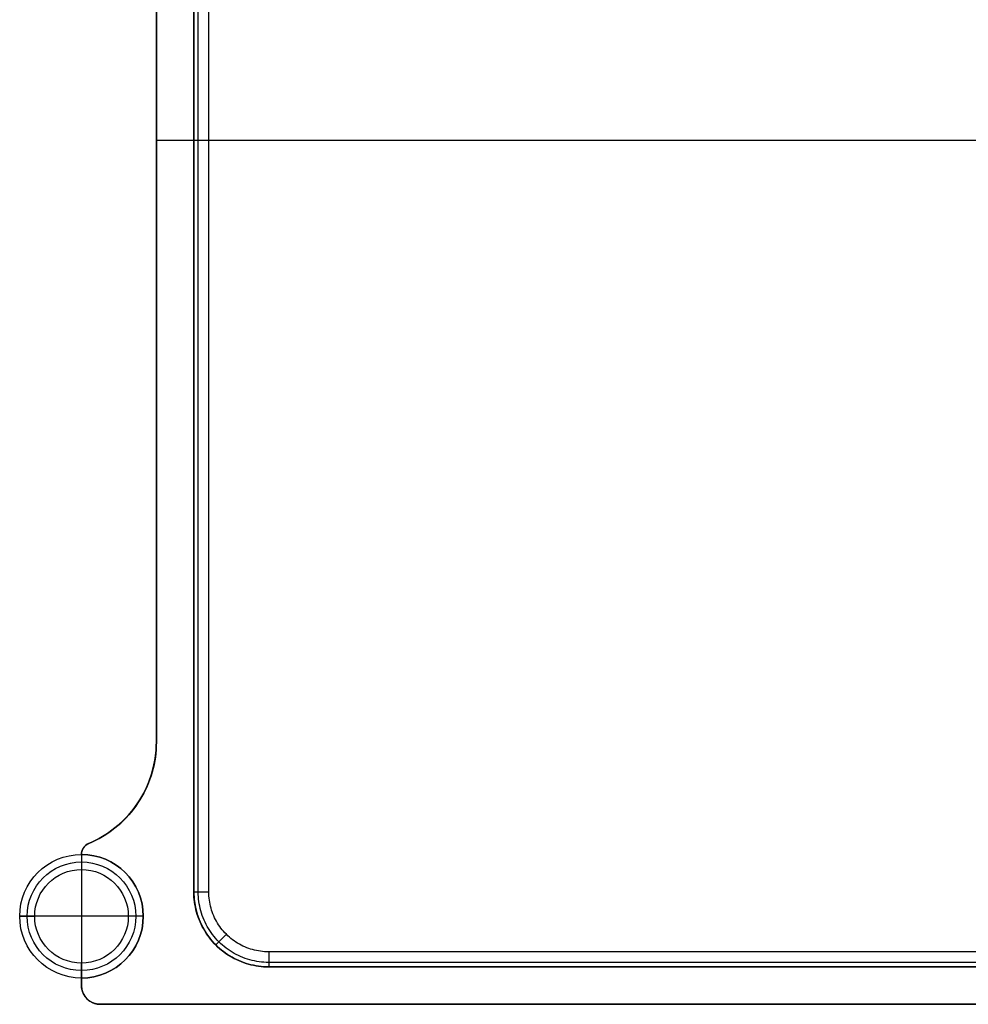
# Model space of a CAD drawing. Extents: x 852 to 2339, y -263 to 263.
# Tile 28 of 37: x 1823 to 2076, y -263 to 0. Entities that reach past the tile are written whole.
import ezdxf

# ---------------------------------------------------------------- set-up
doc = ezdxf.new("R2010")
doc.units = 0
doc.layers.add('PREDEFINITO', color=7, linetype='CONTINUOUS')

msp = doc.modelspace()

# ---------------------------------------------------------------- linework, layer by layer
at = {"layer": 'PREDEFINITO'}
for p, q in [((1870.2, -232.83, 438.83), (1870.2, 142.55, 438.83)), ((1873.03, -232.83, 440), (1873.03, 142.55, 440)), ((1859.03, 98.53, 380), (1859.03, -192.83, 380)), ((1859.03, 98.53, 435), (1859.03, -192.83, 435)), ((1859.03, -192.83, 407.5), (1859.03, 98.53, 407.5)), ((1859.03, 98.53, 380), (1859.03, -192.83, 380)), ((1869.03, -192.83, 435), (1869.03, 98.53, 435)), ((1869.03, -192.83, 436), (1869.03, 98.53, 436)), ((1869.03, -192.83, 380), (1869.03, 98.53, 380)), ((1869.03, -192.83, 435), (1869.03, 98.53, 435)), ((1869.03, 98.53, 407.5), (1869.03, -192.83, 407.5)), ((1869.03, 98.53, 380), (1869.03, -192.83, 380)), ((1859.03, -32.15, 380), (1869.03, -32.15, 380)), ((1859.03, -32.15, 435), (1869.03, -32.15, 435)), ((1869.03, -32.15, 435), (2292.97, -32.15, 435)), ((1873.03, -32.15, 440), (2288.97, -32.15, 440)), ((1859.01, -193.85, 380), (1858.96, -194.86, 380)), ((1859.01, -193.85, 435), (1858.96, -194.86, 435)), ((1858.96, -194.86, 407.5), (1859.01, -193.85, 407.5)), ((1859.03, -192.83, 380), (1859.01, -193.85, 380)), ((1859.03, -192.83, 435), (1859.01, -193.85, 435)), ((1859.01, -193.85, 407.5), (1859.03, -192.83, 407.5)), ((1859.03, -192.83, 380), (1859.03, -192.83, 435)), ((1869.03, -232.83, 435), (1869.03, -192.83, 435)), ((1869.03, -232.83, 436), (1869.03, -192.83, 436)), ((1869.03, -192.83, 435), (1869.03, -192.83, 436)), ((1869.03, -232.83, 380), (1869.03, -192.83, 380)), ((1869.03, -232.83, 435), (1869.03, -192.83, 435)), ((1869.03, -192.83, 407.5), (1869.03, -232.83, 407.5)), ((1869.03, -192.83, 380), (1869.03, -192.83, 435)), ((1869.03, -192.83, 380), (1869.03, -232.83, 380)), ((1858.75, -196.87, 380), (1858.59, -197.87, 380)), ((1858.75, -196.87, 435), (1858.59, -197.87, 435)), ((1858.59, -197.87, 407.5), (1858.75, -196.87, 407.5)), ((1858.87, -195.87, 380), (1858.75, -196.87, 380)), ((1858.87, -195.87, 435), (1858.75, -196.87, 435)), ((1858.75, -196.87, 407.5), (1858.87, -195.87, 407.5)), ((1858.96, -194.86, 380), (1858.87, -195.87, 380)), ((1858.96, -194.86, 435), (1858.87, -195.87, 435)), ((1858.87, -195.87, 407.5), (1858.96, -194.86, 407.5)), ((1858.4, -198.87, 380), (1858.17, -199.86, 380)), ((1858.4, -198.87, 435), (1858.17, -199.86, 435)), ((1858.17, -199.86, 407.5), (1858.4, -198.87, 407.5)), ((1858.59, -197.87, 380), (1858.4, -198.87, 380)), ((1858.59, -197.87, 435), (1858.4, -198.87, 435)), ((1858.4, -198.87, 407.5), (1858.59, -197.87, 407.5)), ((1857.62, -201.8, 380), (1857.29, -202.76, 380)), ((1857.62, -201.8, 435), (1857.29, -202.76, 435)), ((1857.29, -202.76, 407.5), (1857.62, -201.8, 407.5)), ((1857.91, -200.83, 380), (1857.62, -201.8, 380)), ((1857.91, -200.83, 435), (1857.62, -201.8, 435)), ((1857.62, -201.8, 407.5), (1857.91, -200.83, 407.5)), ((1858.17, -199.86, 380), (1857.91, -200.83, 380)), ((1858.17, -199.86, 435), (1857.91, -200.83, 435)), ((1857.91, -200.83, 407.5), (1858.17, -199.86, 407.5)), ((1856.54, -204.64, 380), (1856.11, -205.56, 380)), ((1856.54, -204.64, 435), (1856.11, -205.56, 435)), ((1856.11, -205.56, 407.5), (1856.54, -204.64, 407.5)), ((1856.93, -203.71, 380), (1856.54, -204.64, 380)), ((1856.93, -203.71, 435), (1856.54, -204.64, 435)), ((1856.54, -204.64, 407.5), (1856.93, -203.71, 407.5)), ((1857.29, -202.76, 380), (1856.93, -203.71, 380)), ((1857.29, -202.76, 435), (1856.93, -203.71, 435)), ((1856.93, -203.71, 407.5), (1857.29, -202.76, 407.5)), ((1855.17, -207.36, 380), (1854.65, -208.23, 380)), ((1855.17, -207.36, 435), (1854.65, -208.23, 435)), ((1854.65, -208.23, 407.5), (1855.17, -207.36, 407.5)), ((1855.66, -206.47, 380), (1855.17, -207.36, 380)), ((1855.66, -206.47, 435), (1855.17, -207.36, 435)), ((1855.17, -207.36, 407.5), (1855.66, -206.47, 407.5)), ((1856.11, -205.56, 380), (1855.66, -206.47, 380)), ((1856.11, -205.56, 435), (1855.66, -206.47, 435)), ((1855.66, -206.47, 407.5), (1856.11, -205.56, 407.5)), ((1853.53, -209.91, 380), (1852.93, -210.73, 380)), ((1853.53, -209.91, 435), (1852.93, -210.73, 435)), ((1852.93, -210.73, 407.5), (1853.53, -209.91, 407.5)), ((1854.11, -209.08, 380), (1853.53, -209.91, 380)), ((1854.11, -209.08, 435), (1853.53, -209.91, 435)), ((1853.53, -209.91, 407.5), (1854.11, -209.08, 407.5)), ((1854.65, -208.23, 380), (1854.11, -209.08, 380)), ((1854.65, -208.23, 435), (1854.11, -209.08, 435)), ((1854.11, -209.08, 407.5), (1854.65, -208.23, 407.5)), ((1851.63, -212.29, 380), (1850.95, -213.03, 380)), ((1851.63, -212.29, 435), (1850.95, -213.03, 435)), ((1850.95, -213.03, 407.5), (1851.63, -212.29, 407.5)), ((1852.29, -211.52, 380), (1851.63, -212.29, 380)), ((1852.29, -211.52, 435), (1851.63, -212.29, 435)), ((1851.63, -212.29, 407.5), (1852.29, -211.52, 407.5)), ((1852.93, -210.73, 380), (1852.29, -211.52, 380)), ((1852.93, -210.73, 435), (1852.29, -211.52, 435)), ((1852.29, -211.52, 407.5), (1852.93, -210.73, 407.5)), ((1848.74, -215.12, 380), (1847.96, -215.76, 380)), ((1848.74, -215.12, 435), (1847.96, -215.76, 435)), ((1847.96, -215.76, 407.5), (1848.74, -215.12, 407.5)), ((1849.5, -214.45, 380), (1848.74, -215.12, 380)), ((1849.5, -214.45, 435), (1848.74, -215.12, 435)), ((1848.74, -215.12, 407.5), (1849.5, -214.45, 407.5)), ((1850.24, -213.75, 380), (1849.5, -214.45, 380)), ((1850.24, -213.75, 435), (1849.5, -214.45, 435)), ((1849.5, -214.45, 407.5), (1850.24, -213.75, 407.5)), ((1850.95, -213.03, 380), (1850.24, -213.75, 380)), ((1850.95, -213.03, 435), (1850.24, -213.75, 435)), ((1850.24, -213.75, 407.5), (1850.95, -213.03, 407.5)), ((1844.62, -218.06, 380), (1843.74, -218.56, 380)), ((1844.62, -218.06, 435), (1843.74, -218.56, 435)), ((1843.74, -218.56, 407.5), (1844.62, -218.06, 407.5)), ((1845.49, -217.53, 380), (1844.62, -218.06, 380)), ((1845.49, -217.53, 435), (1844.62, -218.06, 435)), ((1844.62, -218.06, 407.5), (1845.49, -217.53, 407.5)), ((1846.33, -216.97, 380), (1845.49, -217.53, 380)), ((1846.33, -216.97, 435), (1845.49, -217.53, 435)), ((1845.49, -217.53, 407.5), (1846.33, -216.97, 407.5)), ((1847.16, -216.38, 380), (1846.33, -216.97, 380)), ((1847.16, -216.38, 435), (1846.33, -216.97, 435)), ((1846.33, -216.97, 407.5), (1847.16, -216.38, 407.5)), ((1847.96, -215.76, 380), (1847.16, -216.38, 380)), ((1847.96, -215.76, 435), (1847.16, -216.38, 435)), ((1847.16, -216.38, 407.5), (1847.96, -215.76, 407.5)), ((1839.84, -220.7, 380), (1839.76, -220.79, 380)), ((1839.84, -220.7, 435), (1839.76, -220.79, 435)), ((1839.76, -220.79, 407.5), (1839.84, -220.7, 407.5)), ((1839.91, -220.62, 380), (1839.84, -220.7, 380)), ((1839.91, -220.62, 435), (1839.84, -220.7, 435)), ((1839.84, -220.7, 407.5), (1839.91, -220.62, 407.5)), ((1839.99, -220.54, 380), (1839.91, -220.62, 380)), ((1839.99, -220.54, 435), (1839.91, -220.62, 435)), ((1839.91, -220.62, 407.5), (1839.99, -220.54, 407.5)), ((1840.07, -220.46, 380), (1839.99, -220.54, 380)), ((1840.07, -220.46, 435), (1839.99, -220.54, 435)), ((1839.99, -220.54, 407.5), (1840.07, -220.46, 407.5)), ((1840.15, -220.39, 380), (1840.07, -220.46, 380)), ((1840.15, -220.39, 435), (1840.07, -220.46, 435)), ((1840.07, -220.46, 407.5), (1840.15, -220.39, 407.5)), ((1840.24, -220.32, 380), (1840.15, -220.39, 380)), ((1840.24, -220.32, 435), (1840.15, -220.39, 435)), ((1840.15, -220.39, 407.5), (1840.24, -220.32, 407.5)), ((1840.33, -220.25, 380), (1840.24, -220.32, 380)), ((1840.33, -220.25, 435), (1840.24, -220.32, 435)), ((1840.24, -220.32, 407.5), (1840.33, -220.25, 407.5)), ((1840.42, -220.19, 380), (1840.33, -220.25, 380)), ((1840.42, -220.19, 435), (1840.33, -220.25, 435)), ((1840.33, -220.25, 407.5), (1840.42, -220.19, 407.5)), ((1840.51, -220.13, 380), (1840.42, -220.19, 380)), ((1840.51, -220.13, 435), (1840.42, -220.19, 435)), ((1840.42, -220.19, 407.5), (1840.51, -220.13, 407.5)), ((1840.6, -220.07, 380), (1840.51, -220.13, 380)), ((1840.6, -220.07, 435), (1840.51, -220.13, 435)), ((1840.51, -220.13, 407.5), (1840.6, -220.07, 407.5)), ((1840.7, -220.01, 380), (1840.6, -220.07, 380)), ((1840.7, -220.01, 435), (1840.6, -220.07, 435)), ((1840.6, -220.07, 407.5), (1840.7, -220.01, 407.5)), ((1840.8, -219.96, 380), (1840.7, -220.01, 380)), ((1840.8, -219.96, 435), (1840.7, -220.01, 435)), ((1840.7, -220.01, 407.5), (1840.8, -219.96, 407.5)), ((1840.9, -219.91, 380), (1840.8, -219.96, 380)), ((1840.9, -219.91, 435), (1840.8, -219.96, 435)), ((1840.8, -219.96, 407.5), (1840.9, -219.91, 407.5)), ((1841, -219.87, 380), (1840.9, -219.91, 380)), ((1841, -219.87, 435), (1840.9, -219.91, 435)), ((1840.9, -219.91, 407.5), (1841, -219.87, 407.5)), ((1841.93, -219.46, 380), (1841, -219.87, 380)), ((1841.93, -219.46, 435), (1841, -219.87, 435)), ((1841, -219.87, 407.5), (1841.93, -219.46, 407.5)), ((1841, -219.87, 380), (1841, -219.87, 435)), ((1842.84, -219.03, 380), (1841.93, -219.46, 380)), ((1842.84, -219.03, 435), (1841.93, -219.46, 435)), ((1841.93, -219.46, 407.5), (1842.84, -219.03, 407.5)), ((1843.74, -218.56, 380), (1842.84, -219.03, 380)), ((1843.74, -218.56, 435), (1842.84, -219.03, 435)), ((1842.84, -219.03, 407.5), (1843.74, -218.56, 407.5)), ((1839.04, -222.5, 380), (1839.03, -222.61, 380)), ((1839.04, -222.5, 435), (1839.03, -222.61, 435)), ((1839.03, -222.61, 407.5), (1839.04, -222.5, 407.5)), ((1839.03, -222.61, 380), (1839.03, -222.72, 380)), ((1839.03, -222.61, 435), (1839.03, -222.72, 435)), ((1839.03, -222.72, 407.5), (1839.03, -222.61, 407.5)), ((1839.03, -222.72, 380), (1839.03, -222.83, 380)), ((1839.03, -222.72, 435), (1839.03, -222.83, 435)), ((1839.03, -222.83, 407.5), (1839.03, -222.72, 407.5)), ((1839.03, -222.83, 435), (1839.03, -226.83, 0)), ((1839.03, -222.83, 435), (1839.03, -255.83, 435)), ((1839.03, -222.83, 435), (1839.03, -222.83, 380)), ((1839.06, -222.39, 380), (1839.04, -222.5, 380)), ((1839.06, -222.39, 435), (1839.04, -222.5, 435)), ((1839.04, -222.5, 407.5), (1839.06, -222.39, 407.5)), ((1839.07, -222.28, 380), (1839.06, -222.39, 380)), ((1839.07, -222.28, 435), (1839.06, -222.39, 435)), ((1839.06, -222.39, 407.5), (1839.07, -222.28, 407.5)), ((1839.1, -222.17, 380), (1839.07, -222.28, 380)), ((1839.1, -222.17, 435), (1839.07, -222.28, 435)), ((1839.07, -222.28, 407.5), (1839.1, -222.17, 407.5)), ((1839.12, -222.06, 380), (1839.1, -222.17, 380)), ((1839.12, -222.06, 435), (1839.1, -222.17, 435)), ((1839.1, -222.17, 407.5), (1839.12, -222.06, 407.5)), ((1839.15, -221.96, 380), (1839.12, -222.06, 380)), ((1839.15, -221.96, 435), (1839.12, -222.06, 435)), ((1839.12, -222.06, 407.5), (1839.15, -221.96, 407.5)), ((1839.18, -221.85, 380), (1839.15, -221.96, 380)), ((1839.18, -221.85, 435), (1839.15, -221.96, 435)), ((1839.15, -221.96, 407.5), (1839.18, -221.85, 407.5)), ((1839.22, -221.74, 380), (1839.18, -221.85, 380)), ((1839.22, -221.74, 435), (1839.18, -221.85, 435)), ((1839.18, -221.85, 407.5), (1839.22, -221.74, 407.5)), ((1839.26, -221.64, 380), (1839.22, -221.74, 380)), ((1839.26, -221.64, 435), (1839.22, -221.74, 435)), ((1839.22, -221.74, 407.5), (1839.26, -221.64, 407.5)), ((1839.3, -221.54, 380), (1839.26, -221.64, 380)), ((1839.3, -221.54, 435), (1839.26, -221.64, 435)), ((1839.26, -221.64, 407.5), (1839.3, -221.54, 407.5)), ((1839.35, -221.44, 380), (1839.3, -221.54, 380)), ((1839.35, -221.44, 435), (1839.3, -221.54, 435)), ((1839.3, -221.54, 407.5), (1839.35, -221.44, 407.5)), ((1839.4, -221.34, 380), (1839.35, -221.44, 380)), ((1839.4, -221.34, 435), (1839.35, -221.44, 435)), ((1839.35, -221.44, 407.5), (1839.4, -221.34, 407.5)), ((1839.45, -221.24, 380), (1839.4, -221.34, 380)), ((1839.45, -221.24, 435), (1839.4, -221.34, 435)), ((1839.4, -221.34, 407.5), (1839.45, -221.24, 407.5)), ((1839.51, -221.15, 380), (1839.45, -221.24, 380)), ((1839.51, -221.15, 435), (1839.45, -221.24, 435)), ((1839.45, -221.24, 407.5), (1839.51, -221.15, 407.5)), ((1839.57, -221.05, 380), (1839.51, -221.15, 380)), ((1839.57, -221.05, 435), (1839.51, -221.15, 435)), ((1839.51, -221.15, 407.5), (1839.57, -221.05, 407.5)), ((1839.63, -220.96, 380), (1839.57, -221.05, 380)), ((1839.63, -220.96, 435), (1839.57, -221.05, 435)), ((1839.57, -221.05, 407.5), (1839.63, -220.96, 407.5)), ((1839.69, -220.87, 380), (1839.63, -220.96, 380)), ((1839.69, -220.87, 435), (1839.63, -220.96, 435)), ((1839.63, -220.96, 407.5), (1839.69, -220.87, 407.5)), ((1839.76, -220.79, 380), (1839.69, -220.87, 380)), ((1839.76, -220.79, 435), (1839.69, -220.87, 435)), ((1839.69, -220.87, 407.5), (1839.76, -220.79, 407.5)), ((1839.03, -226.83, 0), (1839.03, -251.83, 0)), ((1869.04, -233.52, 435), (1869.03, -232.83, 435)), ((1869.04, -233.52, 436), (1869.03, -232.83, 436)), ((1869.03, -232.83, 435), (1869.03, -232.83, 436)), ((1869.04, -233.52, 380), (1869.03, -232.83, 380)), ((1869.04, -233.52, 435), (1869.03, -232.83, 435)), ((1869.03, -232.83, 407.5), (1869.04, -233.52, 407.5)), ((1869.03, -232.83, 380), (1869.03, -232.83, 435)), ((1869.07, -234.2, 435), (1869.04, -233.52, 435)), ((1869.07, -234.2, 436), (1869.04, -233.52, 436)), ((1869.07, -234.2, 380), (1869.04, -233.52, 380)), ((1869.07, -234.2, 435), (1869.04, -233.52, 435)), ((1869.04, -233.52, 407.5), (1869.07, -234.2, 407.5)), ((1870.21, -233.48, 438.83), (1870.2, -232.83, 438.83)), ((1870.24, -234.12, 438.83), (1870.21, -233.48, 438.83)), ((1873.04, -233.38, 440), (1873.03, -232.83, 440)), ((1873.06, -233.92, 440), (1873.04, -233.38, 440)), ((1869.13, -234.88, 435), (1869.07, -234.2, 435)), ((1869.13, -234.88, 436), (1869.07, -234.2, 436)), ((1869.13, -234.88, 380), (1869.07, -234.2, 380)), ((1869.13, -234.88, 435), (1869.07, -234.2, 435)), ((1869.07, -234.2, 407.5), (1869.13, -234.88, 407.5)), ((1869.21, -235.56, 435), (1869.13, -234.88, 435)), ((1869.21, -235.56, 436), (1869.13, -234.88, 436)), ((1869.21, -235.56, 380), (1869.13, -234.88, 380)), ((1869.21, -235.56, 435), (1869.13, -234.88, 435)), ((1869.13, -234.88, 407.5), (1869.21, -235.56, 407.5)), ((1869.32, -236.23, 435), (1869.21, -235.56, 435)), ((1869.32, -236.23, 436), (1869.21, -235.56, 436)), ((1869.32, -236.23, 380), (1869.21, -235.56, 380)), ((1869.32, -236.23, 435), (1869.21, -235.56, 435)), ((1869.21, -235.56, 407.5), (1869.32, -236.23, 407.5)), ((1869.44, -236.9, 435), (1869.32, -236.23, 435)), ((1869.44, -236.9, 436), (1869.32, -236.23, 436)), ((1869.44, -236.9, 380), (1869.32, -236.23, 380)), ((1869.44, -236.9, 435), (1869.32, -236.23, 435)), ((1869.32, -236.23, 407.5), (1869.44, -236.9, 407.5)), ((1870.3, -234.76, 438.83), (1870.24, -234.12, 438.83)), ((1870.37, -235.4, 438.83), (1870.3, -234.76, 438.83)), ((1870.47, -236.03, 438.83), (1870.37, -235.4, 438.83)), ((1870.59, -236.66, 438.83), (1870.47, -236.03, 438.83)), ((1873.11, -234.47, 440), (1873.06, -233.92, 440)), ((1873.17, -235.01, 440), (1873.11, -234.47, 440)), ((1873.26, -235.55, 440), (1873.17, -235.01, 440)), ((1873.36, -236.09, 440), (1873.26, -235.55, 440)), ((1873.48, -236.62, 440), (1873.36, -236.09, 440)), ((1869.6, -237.57, 435), (1869.44, -236.9, 435)), ((1869.6, -237.57, 436), (1869.44, -236.9, 436)), ((1869.6, -237.57, 380), (1869.44, -236.9, 380)), ((1869.6, -237.57, 435), (1869.44, -236.9, 435)), ((1869.44, -236.9, 407.5), (1869.6, -237.57, 407.5)), ((1869.77, -238.23, 435), (1869.6, -237.57, 435)), ((1869.77, -238.23, 436), (1869.6, -237.57, 436)), ((1869.77, -238.23, 380), (1869.6, -237.57, 380)), ((1869.77, -238.23, 435), (1869.6, -237.57, 435)), ((1869.6, -237.57, 407.5), (1869.77, -238.23, 407.5)), ((1869.96, -238.88, 435), (1869.77, -238.23, 435)), ((1869.96, -238.88, 436), (1869.77, -238.23, 436)), ((1869.96, -238.88, 380), (1869.77, -238.23, 380)), ((1869.96, -238.88, 435), (1869.77, -238.23, 435)), ((1869.77, -238.23, 407.5), (1869.96, -238.88, 407.5)), ((1870.18, -239.53, 435), (1869.96, -238.88, 435)), ((1870.18, -239.53, 436), (1869.96, -238.88, 436)), ((1870.18, -239.53, 380), (1869.96, -238.88, 380)), ((1870.18, -239.53, 435), (1869.96, -238.88, 435)), ((1869.96, -238.88, 407.5), (1870.18, -239.53, 407.5)), ((1870.73, -237.29, 438.83), (1870.59, -236.66, 438.83)), ((1870.89, -237.91, 438.83), (1870.73, -237.29, 438.83)), ((1871.08, -238.53, 438.83), (1870.89, -237.91, 438.83)), ((1871.28, -239.14, 438.83), (1871.08, -238.53, 438.83)), ((1871.51, -239.74, 438.83), (1871.28, -239.14, 438.83)), ((1873.62, -237.15, 440), (1873.48, -236.62, 440)), ((1873.77, -237.67, 440), (1873.62, -237.15, 440)), ((1873.95, -238.19, 440), (1873.77, -237.67, 440)), ((1874.14, -238.7, 440), (1873.95, -238.19, 440)), ((1874.35, -239.21, 440), (1874.14, -238.7, 440)), ((1822.53, -239.33, 435), (1826.53, -239.33, 0)), ((1855.53, -239.33, 435), (1822.53, -239.33, 435)), ((1851.53, -239.33, 0), (1826.53, -239.33, 0)), ((1855.53, -239.33, 435), (1851.53, -239.33, 0)), ((1855.53, -239.33, 380), (1855.53, -239.33, 435)), ((1870.42, -240.17, 435), (1870.18, -239.53, 435)), ((1870.42, -240.17, 436), (1870.18, -239.53, 436)), ((1870.42, -240.17, 380), (1870.18, -239.53, 380)), ((1870.42, -240.17, 435), (1870.18, -239.53, 435)), ((1870.18, -239.53, 407.5), (1870.42, -240.17, 407.5)), ((1870.68, -240.8, 435), (1870.42, -240.17, 435)), ((1870.68, -240.8, 436), (1870.42, -240.17, 436)), ((1870.68, -240.8, 380), (1870.42, -240.17, 380)), ((1870.68, -240.8, 435), (1870.42, -240.17, 435)), ((1870.42, -240.17, 407.5), (1870.68, -240.8, 407.5)), ((1870.96, -241.42, 435), (1870.68, -240.8, 435)), ((1870.96, -241.42, 436), (1870.68, -240.8, 436)), ((1870.96, -241.42, 380), (1870.68, -240.8, 380)), ((1870.96, -241.42, 435), (1870.68, -240.8, 435)), ((1870.68, -240.8, 407.5), (1870.96, -241.42, 407.5)), ((1871.27, -242.03, 435), (1870.96, -241.42, 435)), ((1871.27, -242.03, 436), (1870.96, -241.42, 436)), ((1871.27, -242.03, 380), (1870.96, -241.42, 380)), ((1871.27, -242.03, 435), (1870.96, -241.42, 435)), ((1870.96, -241.42, 407.5), (1871.27, -242.03, 407.5)), ((1871.75, -240.34, 438.83), (1871.51, -239.74, 438.83)), ((1872.02, -240.92, 438.83), (1871.75, -240.34, 438.83)), ((1872.31, -241.5, 438.83), (1872.02, -240.92, 438.83)), ((1872.61, -242.06, 438.83), (1872.31, -241.5, 438.83)), ((1874.57, -239.71, 440), (1874.35, -239.21, 440)), ((1874.82, -240.2, 440), (1874.57, -239.71, 440)), ((1875.08, -240.68, 440), (1874.82, -240.2, 440)), ((1875.35, -241.15, 440), (1875.08, -240.68, 440)), ((1875.64, -241.61, 440), (1875.35, -241.15, 440)), ((1875.95, -242.06, 440), (1875.64, -241.61, 440)), ((1871.59, -242.63, 435), (1871.27, -242.03, 435)), ((1871.59, -242.63, 436), (1871.27, -242.03, 436)), ((1871.59, -242.63, 380), (1871.27, -242.03, 380)), ((1871.59, -242.63, 435), (1871.27, -242.03, 435)), ((1871.27, -242.03, 407.5), (1871.59, -242.63, 407.5)), ((1871.94, -243.22, 435), (1871.59, -242.63, 435)), ((1871.94, -243.22, 436), (1871.59, -242.63, 436)), ((1871.94, -243.22, 380), (1871.59, -242.63, 380)), ((1871.94, -243.22, 435), (1871.59, -242.63, 435)), ((1871.59, -242.63, 407.5), (1871.94, -243.22, 407.5)), ((1872.3, -243.8, 435), (1871.94, -243.22, 435)), ((1872.3, -243.8, 436), (1871.94, -243.22, 436)), ((1872.3, -243.8, 380), (1871.94, -243.22, 380)), ((1872.3, -243.8, 435), (1871.94, -243.22, 435)), ((1871.94, -243.22, 407.5), (1872.3, -243.8, 407.5)), ((1872.69, -244.37, 435), (1872.3, -243.8, 435)), ((1872.69, -244.37, 436), (1872.3, -243.8, 436)), ((1872.69, -244.37, 380), (1872.3, -243.8, 380)), ((1872.69, -244.37, 435), (1872.3, -243.8, 435)), ((1872.3, -243.8, 407.5), (1872.69, -244.37, 407.5)), ((1872.94, -242.62, 438.83), (1872.61, -242.06, 438.83)), ((1873.09, -244.92, 435), (1872.69, -244.37, 435)), ((1873.09, -244.92, 436), (1872.69, -244.37, 436)), ((1873.09, -244.92, 380), (1872.69, -244.37, 380)), ((1873.09, -244.92, 435), (1872.69, -244.37, 435)), ((1872.69, -244.37, 407.5), (1873.09, -244.92, 407.5)), ((1873.28, -243.16, 438.83), (1872.94, -242.62, 438.83)), ((1873.64, -243.69, 438.83), (1873.28, -243.16, 438.83)), ((1874.02, -244.21, 438.83), (1873.64, -243.69, 438.83)), ((1874.42, -244.72, 438.83), (1874.02, -244.21, 438.83)), ((1876.27, -242.5, 440), (1875.95, -242.06, 440)), ((1876.61, -242.93, 440), (1876.27, -242.5, 440)), ((1876.96, -243.35, 440), (1876.61, -242.93, 440)), ((1877.33, -243.76, 440), (1876.96, -243.35, 440)), ((1877.71, -244.15, 440), (1877.33, -243.76, 440)), ((1878.1, -244.53, 440), (1877.71, -244.15, 440)), ((1873.51, -245.45, 435), (1873.09, -244.92, 435)), ((1873.51, -245.45, 436), (1873.09, -244.92, 436)), ((1873.51, -245.45, 380), (1873.09, -244.92, 380)), ((1873.51, -245.45, 435), (1873.09, -244.92, 435)), ((1873.09, -244.92, 407.5), (1873.51, -245.45, 407.5)), ((1873.95, -245.98, 435), (1873.51, -245.45, 435)), ((1873.95, -245.98, 436), (1873.51, -245.45, 436)), ((1873.95, -245.98, 380), (1873.51, -245.45, 380)), ((1873.95, -245.98, 435), (1873.51, -245.45, 435)), ((1873.51, -245.45, 407.5), (1873.95, -245.98, 407.5)), ((1874.41, -246.48, 435), (1873.95, -245.98, 435)), ((1874.41, -246.48, 436), (1873.95, -245.98, 436)), ((1874.41, -246.48, 380), (1873.95, -245.98, 380)), ((1874.41, -246.48, 435), (1873.95, -245.98, 435)), ((1873.95, -245.98, 407.5), (1874.41, -246.48, 407.5)), ((1874.88, -246.97, 435), (1874.41, -246.48, 435)), ((1874.88, -246.97, 436), (1874.41, -246.48, 436)), ((1874.88, -246.97, 380), (1874.41, -246.48, 380)), ((1874.88, -246.97, 435), (1874.41, -246.48, 435)), ((1874.41, -246.48, 407.5), (1874.88, -246.97, 407.5)), ((1874.83, -245.21, 438.83), (1874.42, -244.72, 438.83)), ((1875.26, -245.69, 438.83), (1874.83, -245.21, 438.83)), ((1875.38, -247.45, 435), (1874.88, -246.97, 435)), ((1875.38, -247.45, 436), (1874.88, -246.97, 436)), ((1875.38, -247.45, 380), (1874.88, -246.97, 380)), ((1875.38, -247.45, 435), (1874.88, -246.97, 435)), ((1874.88, -246.97, 407.5), (1875.38, -247.45, 407.5)), ((1875.71, -246.15, 438.83), (1875.26, -245.69, 438.83)), ((1876.17, -246.6, 438.83), (1875.71, -246.15, 438.83)), ((1876.65, -247.03, 438.83), (1876.17, -246.6, 438.83)), ((1877.14, -247.44, 438.83), (1876.65, -247.03, 438.83)), ((1878.51, -244.9, 440), (1878.1, -244.53, 440)), ((1878.93, -245.25, 440), (1878.51, -244.9, 440)), ((1879.36, -245.58, 440), (1878.93, -245.25, 440)), ((1879.8, -245.91, 440), (1879.36, -245.58, 440)), ((1880.25, -246.21, 440), (1879.8, -245.91, 440)), ((1880.71, -246.51, 440), (1880.25, -246.21, 440)), ((1881.18, -246.78, 440), (1880.71, -246.51, 440)), ((1881.66, -247.04, 440), (1881.18, -246.78, 440)), ((1882.15, -247.28, 440), (1881.66, -247.04, 440)), ((1875.88, -247.91, 435), (1875.38, -247.45, 435)), ((1875.88, -247.91, 436), (1875.38, -247.45, 436)), ((1875.88, -247.91, 380), (1875.38, -247.45, 380)), ((1875.88, -247.91, 435), (1875.38, -247.45, 435)), ((1875.38, -247.45, 407.5), (1875.88, -247.91, 407.5)), ((1876.4, -248.35, 435), (1875.88, -247.91, 435)), ((1876.4, -248.35, 436), (1875.88, -247.91, 436)), ((1876.4, -248.35, 380), (1875.88, -247.91, 380)), ((1876.4, -248.35, 435), (1875.88, -247.91, 435)), ((1875.88, -247.91, 407.5), (1876.4, -248.35, 407.5)), ((1876.94, -248.77, 435), (1876.4, -248.35, 435)), ((1876.94, -248.77, 436), (1876.4, -248.35, 436)), ((1876.94, -248.77, 380), (1876.4, -248.35, 380)), ((1876.94, -248.77, 435), (1876.4, -248.35, 435)), ((1876.4, -248.35, 407.5), (1876.94, -248.77, 407.5)), ((1877.49, -249.17, 435), (1876.94, -248.77, 435)), ((1877.49, -249.17, 436), (1876.94, -248.77, 436)), ((1877.49, -249.17, 380), (1876.94, -248.77, 380)), ((1877.49, -249.17, 435), (1876.94, -248.77, 435)), ((1876.94, -248.77, 407.5), (1877.49, -249.17, 407.5)), ((1877.65, -247.84, 438.83), (1877.14, -247.44, 438.83)), ((1878.06, -249.56, 435), (1877.49, -249.17, 435)), ((1878.06, -249.56, 436), (1877.49, -249.17, 436)), ((1878.06, -249.56, 380), (1877.49, -249.17, 380)), ((1878.06, -249.56, 435), (1877.49, -249.17, 435)), ((1877.49, -249.17, 407.5), (1878.06, -249.56, 407.5)), ((1878.17, -248.22, 438.83), (1877.65, -247.84, 438.83)), ((1878.63, -249.92, 435), (1878.06, -249.56, 435)), ((1878.63, -249.92, 436), (1878.06, -249.56, 436)), ((1878.63, -249.92, 380), (1878.06, -249.56, 380)), ((1878.63, -249.92, 435), (1878.06, -249.56, 435)), ((1878.06, -249.56, 407.5), (1878.63, -249.92, 407.5)), ((1878.7, -248.58, 438.83), (1878.17, -248.22, 438.83)), ((1879.24, -248.92, 438.83), (1878.7, -248.58, 438.83)), ((1879.8, -249.25, 438.83), (1879.24, -248.92, 438.83)), ((1880.36, -249.55, 438.83), (1879.8, -249.25, 438.83)), ((1880.94, -249.84, 438.83), (1880.36, -249.55, 438.83)), ((1882.65, -247.51, 440), (1882.15, -247.28, 440)), ((1883.16, -247.72, 440), (1882.65, -247.51, 440)), ((1883.67, -247.91, 440), (1883.16, -247.72, 440)), ((1884.18, -248.09, 440), (1883.67, -247.91, 440)), ((1884.71, -248.24, 440), (1884.18, -248.09, 440)), ((1885.24, -248.38, 440), (1884.71, -248.24, 440)), ((1885.77, -248.5, 440), (1885.24, -248.38, 440)), ((1886.31, -248.6, 440), (1885.77, -248.5, 440)), ((1886.85, -248.68, 440), (1886.31, -248.6, 440)), ((1887.39, -248.75, 440), (1886.85, -248.68, 440)), ((1887.93, -248.8, 440), (1887.39, -248.75, 440)), ((1888.48, -248.82, 440), (1887.93, -248.8, 440)), ((1889.03, -248.83, 440), (1888.48, -248.82, 440)), ((2272.97, -248.83, 440), (1889.03, -248.83, 440)), ((1839.03, -255.83, 435), (1839.03, -251.83, 0)), ((1879.22, -250.27, 435), (1878.63, -249.92, 435)), ((1879.22, -250.27, 436), (1878.63, -249.92, 436)), ((1879.22, -250.27, 380), (1878.63, -249.92, 380)), ((1879.22, -250.27, 435), (1878.63, -249.92, 435)), ((1878.63, -249.92, 407.5), (1879.22, -250.27, 407.5)), ((1879.83, -250.59, 435), (1879.22, -250.27, 435)), ((1879.83, -250.59, 436), (1879.22, -250.27, 436)), ((1879.83, -250.59, 380), (1879.22, -250.27, 380)), ((1879.83, -250.59, 435), (1879.22, -250.27, 435)), ((1879.22, -250.27, 407.5), (1879.83, -250.59, 407.5)), ((1880.44, -250.89, 435), (1879.83, -250.59, 435)), ((1880.44, -250.89, 436), (1879.83, -250.59, 436)), ((1880.44, -250.89, 380), (1879.83, -250.59, 380)), ((1880.44, -250.89, 435), (1879.83, -250.59, 435)), ((1879.83, -250.59, 407.5), (1880.44, -250.89, 407.5)), ((1881.06, -251.18, 435), (1880.44, -250.89, 435)), ((1881.06, -251.18, 436), (1880.44, -250.89, 436)), ((1881.06, -251.18, 380), (1880.44, -250.89, 380)), ((1881.06, -251.18, 435), (1880.44, -250.89, 435)), ((1880.44, -250.89, 407.5), (1881.06, -251.18, 407.5)), ((1881.52, -250.11, 438.83), (1880.94, -249.84, 438.83)), ((1881.69, -251.44, 435), (1881.06, -251.18, 435)), ((1881.69, -251.44, 436), (1881.06, -251.18, 436)), ((1881.69, -251.44, 380), (1881.06, -251.18, 380)), ((1881.69, -251.44, 435), (1881.06, -251.18, 435)), ((1881.06, -251.18, 407.5), (1881.69, -251.44, 407.5)), ((1882.12, -250.35, 438.83), (1881.52, -250.11, 438.83)), ((1882.33, -251.68, 435), (1881.69, -251.44, 435)), ((1882.33, -251.68, 436), (1881.69, -251.44, 436)), ((1882.33, -251.68, 380), (1881.69, -251.44, 380)), ((1882.33, -251.68, 435), (1881.69, -251.44, 435)), ((1881.69, -251.44, 407.5), (1882.33, -251.68, 407.5)), ((1882.72, -250.58, 438.83), (1882.12, -250.35, 438.83)), ((1882.98, -251.9, 435), (1882.33, -251.68, 435)), ((1882.98, -251.9, 436), (1882.33, -251.68, 436)), ((1882.98, -251.9, 380), (1882.33, -251.68, 380)), ((1882.98, -251.9, 435), (1882.33, -251.68, 435)), ((1882.33, -251.68, 407.5), (1882.98, -251.9, 407.5)), ((1883.33, -250.78, 438.83), (1882.72, -250.58, 438.83)), ((1883.63, -252.09, 435), (1882.98, -251.9, 435)), ((1883.63, -252.09, 436), (1882.98, -251.9, 436)), ((1883.63, -252.09, 380), (1882.98, -251.9, 380)), ((1883.63, -252.09, 435), (1882.98, -251.9, 435)), ((1882.98, -251.9, 407.5), (1883.63, -252.09, 407.5)), ((1883.95, -250.97, 438.83), (1883.33, -250.78, 438.83)), ((1884.29, -252.26, 435), (1883.63, -252.09, 435)), ((1884.29, -252.26, 436), (1883.63, -252.09, 436)), ((1884.29, -252.26, 380), (1883.63, -252.09, 380)), ((1884.29, -252.26, 435), (1883.63, -252.09, 435)), ((1883.63, -252.09, 407.5), (1884.29, -252.26, 407.5)), ((1884.57, -251.13, 438.83), (1883.95, -250.97, 438.83)), ((1884.96, -252.41, 435), (1884.29, -252.26, 435)), ((1884.96, -252.41, 436), (1884.29, -252.26, 436)), ((1884.96, -252.41, 380), (1884.29, -252.26, 380)), ((1884.96, -252.41, 435), (1884.29, -252.26, 435)), ((1884.29, -252.26, 407.5), (1884.96, -252.41, 407.5)), ((1885.19, -251.27, 438.83), (1884.57, -251.13, 438.83)), ((1885.83, -251.39, 438.83), (1885.19, -251.27, 438.83)), ((1886.46, -251.49, 438.83), (1885.83, -251.39, 438.83)), ((1887.1, -251.56, 438.83), (1886.46, -251.49, 438.83)), ((1887.74, -251.62, 438.83), (1887.1, -251.56, 438.83)), ((1888.38, -251.65, 438.83), (1887.74, -251.62, 438.83)), ((1889.03, -251.66, 438.83), (1888.38, -251.65, 438.83)), ((2272.97, -251.66, 438.83), (1889.03, -251.66, 438.83)), ((1885.63, -252.54, 435), (1884.96, -252.41, 435)), ((1885.63, -252.54, 436), (1884.96, -252.41, 436)), ((1885.63, -252.54, 380), (1884.96, -252.41, 380)), ((1885.63, -252.54, 435), (1884.96, -252.41, 435)), ((1884.96, -252.41, 407.5), (1885.63, -252.54, 407.5)), ((1886.3, -252.65, 435), (1885.63, -252.54, 435)), ((1886.3, -252.65, 436), (1885.63, -252.54, 436)), ((1886.3, -252.65, 380), (1885.63, -252.54, 380)), ((1886.3, -252.65, 435), (1885.63, -252.54, 435)), ((1885.63, -252.54, 407.5), (1886.3, -252.65, 407.5)), ((1886.98, -252.73, 435), (1886.3, -252.65, 435)), ((1886.98, -252.73, 436), (1886.3, -252.65, 436)), ((1886.98, -252.73, 380), (1886.3, -252.65, 380)), ((1886.98, -252.73, 435), (1886.3, -252.65, 435)), ((1886.3, -252.65, 407.5), (1886.98, -252.73, 407.5)), ((1887.66, -252.79, 435), (1886.98, -252.73, 435)), ((1887.66, -252.79, 436), (1886.98, -252.73, 436)), ((1887.66, -252.79, 380), (1886.98, -252.73, 380)), ((1887.66, -252.79, 435), (1886.98, -252.73, 435)), ((1886.98, -252.73, 407.5), (1887.66, -252.79, 407.5)), ((1888.34, -252.82, 435), (1887.66, -252.79, 435)), ((1888.34, -252.82, 436), (1887.66, -252.79, 436)), ((1888.34, -252.82, 380), (1887.66, -252.79, 380)), ((1888.34, -252.82, 435), (1887.66, -252.79, 435)), ((1887.66, -252.79, 407.5), (1888.34, -252.82, 407.5)), ((1889.03, -252.83, 435), (1888.34, -252.82, 435)), ((1889.03, -252.83, 436), (1888.34, -252.82, 436)), ((1889.03, -252.83, 380), (1888.34, -252.82, 380)), ((1889.03, -252.83, 435), (1888.34, -252.82, 435)), ((1888.34, -252.82, 407.5), (1889.03, -252.83, 407.5)), ((2272.97, -252.83, 435), (1889.03, -252.83, 435)), ((2272.97, -252.83, 436), (1889.03, -252.83, 436)), ((1889.03, -252.83, 435), (1889.03, -252.83, 436)), ((2272.97, -252.83, 380), (1889.03, -252.83, 380)), ((2272.97, -252.83, 435), (1889.03, -252.83, 435)), ((1889.03, -252.83, 407.5), (2272.97, -252.83, 407.5)), ((1889.03, -252.83, 380), (1889.03, -252.83, 435)), ((1889.03, -252.83, 380), (2272.97, -252.83, 380)), ((1839.03, -255.83, 380), (1839.03, -257.83, 380)), ((1839.03, -255.83, 435), (1839.03, -255.83, 380)), ((1839.03, -255.83, 435), (1839.03, -257.83, 435)), ((1839.03, -257.83, 407.5), (1839.03, -255.83, 407.5)), ((1839.03, -255.83, 380), (1839.03, -257.83, 380)), ((1839.03, -257.83, 380), (1839.03, -258, 380)), ((1839.03, -257.83, 435), (1839.03, -258, 435)), ((1839.03, -258, 407.5), (1839.03, -257.83, 407.5)), ((1839.03, -257.83, 380), (1839.03, -257.83, 435)), ((1839.03, -258, 380), (1839.04, -258.17, 380)), ((1839.03, -258, 435), (1839.04, -258.17, 435)), ((1839.04, -258.17, 407.5), (1839.03, -258, 407.5)), ((1839.04, -258.17, 380), (1839.05, -258.34, 380)), ((1839.04, -258.17, 435), (1839.05, -258.34, 435)), ((1839.05, -258.34, 407.5), (1839.04, -258.17, 407.5)), ((1839.05, -258.34, 380), (1839.07, -258.51, 380)), ((1839.05, -258.34, 435), (1839.07, -258.51, 435)), ((1839.07, -258.51, 407.5), (1839.05, -258.34, 407.5)), ((1839.07, -258.51, 380), (1839.1, -258.68, 380)), ((1839.07, -258.51, 435), (1839.1, -258.68, 435)), ((1839.1, -258.68, 407.5), (1839.07, -258.51, 407.5)), ((1839.1, -258.68, 380), (1839.13, -258.85, 380)), ((1839.1, -258.68, 435), (1839.13, -258.85, 435)), ((1839.13, -258.85, 407.5), (1839.1, -258.68, 407.5)), ((1839.13, -258.85, 380), (1839.17, -259.02, 380)), ((1839.13, -258.85, 435), (1839.17, -259.02, 435)), ((1839.17, -259.02, 407.5), (1839.13, -258.85, 407.5)), ((1839.17, -259.02, 380), (1839.21, -259.18, 380)), ((1839.17, -259.02, 435), (1839.21, -259.18, 435)), ((1839.21, -259.18, 407.5), (1839.17, -259.02, 407.5)), ((1839.21, -259.18, 380), (1839.26, -259.34, 380)), ((1839.21, -259.18, 435), (1839.26, -259.34, 435)), ((1839.26, -259.34, 407.5), (1839.21, -259.18, 407.5)), ((1839.26, -259.34, 380), (1839.32, -259.51, 380)), ((1839.26, -259.34, 435), (1839.32, -259.51, 435)), ((1839.32, -259.51, 407.5), (1839.26, -259.34, 407.5)), ((1839.32, -259.51, 380), (1839.38, -259.67, 380)), ((1839.32, -259.51, 435), (1839.38, -259.67, 435)), ((1839.38, -259.67, 407.5), (1839.32, -259.51, 407.5)), ((1839.38, -259.67, 380), (1839.44, -259.82, 380)), ((1839.38, -259.67, 435), (1839.44, -259.82, 435)), ((1839.44, -259.82, 407.5), (1839.38, -259.67, 407.5)), ((1839.44, -259.82, 380), (1839.51, -259.98, 380)), ((1839.44, -259.82, 435), (1839.51, -259.98, 435)), ((1839.51, -259.98, 407.5), (1839.44, -259.82, 407.5)), ((1839.51, -259.98, 380), (1839.59, -260.13, 380)), ((1839.51, -259.98, 435), (1839.59, -260.13, 435)), ((1839.59, -260.13, 407.5), (1839.51, -259.98, 407.5)), ((1839.59, -260.13, 380), (1839.67, -260.28, 380)), ((1839.59, -260.13, 435), (1839.67, -260.28, 435)), ((1839.67, -260.28, 407.5), (1839.59, -260.13, 407.5)), ((1839.67, -260.28, 380), (1839.75, -260.43, 380)), ((1839.67, -260.28, 435), (1839.75, -260.43, 435)), ((1839.75, -260.43, 407.5), (1839.67, -260.28, 407.5)), ((1839.75, -260.43, 380), (1839.85, -260.57, 380)), ((1839.75, -260.43, 435), (1839.85, -260.57, 435)), ((1839.85, -260.57, 407.5), (1839.75, -260.43, 407.5)), ((1839.85, -260.57, 380), (1839.94, -260.72, 380)), ((1839.85, -260.57, 435), (1839.94, -260.72, 435)), ((1839.94, -260.72, 407.5), (1839.85, -260.57, 407.5)), ((1839.94, -260.72, 380), (1840.04, -260.85, 380)), ((1839.94, -260.72, 435), (1840.04, -260.85, 435)), ((1840.04, -260.85, 407.5), (1839.94, -260.72, 407.5)), ((1840.04, -260.85, 380), (1840.15, -260.99, 380)), ((1840.04, -260.85, 435), (1840.15, -260.99, 435)), ((1840.15, -260.99, 407.5), (1840.04, -260.85, 407.5)), ((1840.15, -260.99, 380), (1840.26, -261.12, 380)), ((1840.15, -260.99, 435), (1840.26, -261.12, 435)), ((1840.26, -261.12, 407.5), (1840.15, -260.99, 407.5)), ((1840.26, -261.12, 380), (1840.37, -261.25, 380)), ((1840.26, -261.12, 435), (1840.37, -261.25, 435)), ((1840.37, -261.25, 407.5), (1840.26, -261.12, 407.5)), ((1840.37, -261.25, 380), (1840.49, -261.37, 380)), ((1840.37, -261.25, 435), (1840.49, -261.37, 435)), ((1840.49, -261.37, 407.5), (1840.37, -261.25, 407.5)), ((1840.49, -261.37, 380), (1840.61, -261.49, 380)), ((1840.49, -261.37, 435), (1840.61, -261.49, 435)), ((1840.61, -261.49, 407.5), (1840.49, -261.37, 407.5)), ((1840.61, -261.49, 380), (1840.74, -261.6, 380)), ((1840.61, -261.49, 435), (1840.74, -261.6, 435)), ((1840.74, -261.6, 407.5), (1840.61, -261.49, 407.5)), ((1840.74, -261.6, 380), (1840.87, -261.71, 380)), ((1840.74, -261.6, 435), (1840.87, -261.71, 435)), ((1840.87, -261.71, 407.5), (1840.74, -261.6, 407.5)), ((1840.87, -261.71, 380), (1841.01, -261.82, 380)), ((1840.87, -261.71, 435), (1841.01, -261.82, 435)), ((1841.01, -261.82, 407.5), (1840.87, -261.71, 407.5)), ((1841.01, -261.82, 380), (1841.14, -261.92, 380)), ((1841.01, -261.82, 435), (1841.14, -261.92, 435)), ((1841.14, -261.92, 407.5), (1841.01, -261.82, 407.5)), ((1841.14, -261.92, 380), (1841.28, -262.01, 380)), ((1841.14, -261.92, 435), (1841.28, -262.01, 435)), ((1841.28, -262.01, 407.5), (1841.14, -261.92, 407.5)), ((1841.28, -262.01, 380), (1841.43, -262.1, 380)), ((1841.28, -262.01, 435), (1841.43, -262.1, 435)), ((1841.43, -262.1, 407.5), (1841.28, -262.01, 407.5)), ((1841.43, -262.1, 380), (1841.58, -262.19, 380)), ((1841.43, -262.1, 435), (1841.58, -262.19, 435)), ((1841.58, -262.19, 407.5), (1841.43, -262.1, 407.5)), ((1841.58, -262.19, 380), (1841.73, -262.27, 380)), ((1841.58, -262.19, 435), (1841.73, -262.27, 435)), ((1841.73, -262.27, 407.5), (1841.58, -262.19, 407.5)), ((1841.73, -262.27, 380), (1841.88, -262.35, 380)), ((1841.73, -262.27, 435), (1841.88, -262.35, 435)), ((1841.88, -262.35, 407.5), (1841.73, -262.27, 407.5)), ((1841.88, -262.35, 380), (1842.03, -262.42, 380)), ((1841.88, -262.35, 435), (1842.03, -262.42, 435)), ((1842.03, -262.42, 407.5), (1841.88, -262.35, 407.5)), ((1842.03, -262.42, 380), (1842.19, -262.48, 380)), ((1842.03, -262.42, 435), (1842.19, -262.48, 435)), ((1842.19, -262.48, 407.5), (1842.03, -262.42, 407.5)), ((1842.19, -262.48, 380), (1842.35, -262.54, 380)), ((1842.19, -262.48, 435), (1842.35, -262.54, 435)), ((1842.35, -262.54, 407.5), (1842.19, -262.48, 407.5)), ((1842.35, -262.54, 380), (1842.51, -262.6, 380)), ((1842.35, -262.54, 435), (1842.51, -262.6, 435)), ((1842.51, -262.6, 407.5), (1842.35, -262.54, 407.5)), ((1842.51, -262.6, 380), (1842.68, -262.65, 380)), ((1842.51, -262.6, 435), (1842.68, -262.65, 435)), ((1842.68, -262.65, 407.5), (1842.51, -262.6, 407.5)), ((1842.68, -262.65, 380), (1842.84, -262.69, 380)), ((1842.68, -262.65, 435), (1842.84, -262.69, 435)), ((1842.84, -262.69, 407.5), (1842.68, -262.65, 407.5)), ((1842.84, -262.69, 380), (1843.01, -262.73, 380)), ((1842.84, -262.69, 435), (1843.01, -262.73, 435)), ((1843.01, -262.73, 407.5), (1842.84, -262.69, 407.5)), ((1843.01, -262.73, 380), (1843.18, -262.76, 380)), ((1843.01, -262.73, 435), (1843.18, -262.76, 435)), ((1843.18, -262.76, 407.5), (1843.01, -262.73, 407.5)), ((1843.18, -262.76, 380), (1843.35, -262.79, 380)), ((1843.18, -262.76, 435), (1843.35, -262.79, 435)), ((1843.35, -262.79, 407.5), (1843.18, -262.76, 407.5)), ((1843.35, -262.79, 380), (1843.52, -262.81, 380)), ((1843.35, -262.79, 435), (1843.52, -262.81, 435)), ((1843.52, -262.81, 407.5), (1843.35, -262.79, 407.5)), ((1843.52, -262.81, 380), (1843.69, -262.82, 380)), ((1843.52, -262.81, 435), (1843.69, -262.82, 435)), ((1843.69, -262.82, 407.5), (1843.52, -262.81, 407.5)), ((1843.69, -262.82, 380), (1843.86, -262.83, 380)), ((1843.69, -262.82, 435), (1843.86, -262.83, 435)), ((1843.86, -262.83, 407.5), (1843.69, -262.82, 407.5)), ((1843.86, -262.83, 380), (1844.03, -262.83, 380)), ((1843.86, -262.83, 435), (1844.03, -262.83, 435)), ((1844.03, -262.83, 407.5), (1843.86, -262.83, 407.5)), ((1844.03, -262.83, 380), (2317.97, -262.83, 380)), ((1844.03, -262.83, 435), (2317.97, -262.83, 435)), ((2317.97, -262.83, 407.5), (1844.03, -262.83, 407.5)), ((1844.03, -262.83, 380), (1844.03, -262.83, 435)), ((1844.03, -262.83, 380), (2317.97, -262.83, 380))]:
    msp.add_line(p, q, dxfattribs=at)
for centre, radius in [((1839.03, -239.33, 435), 16.5), ((1839.03, -239.33, 217.5), 14.5), ((1839.03, -239.33, 0), 12.5)]:
    msp.add_circle(centre, radius, dxfattribs=at)
for centre, radius, start, end in [((1829.73, -192.83, 380), 29.29, 292.6199, 0), ((1842.23, -222.83, 380), 3.21, 112.6199, 180), ((1839.03, -239.33, 380), 16.5, 270, 90), ((1839.03, -239.33, 435), 16.5, 270, 90), ((1839.03, -239.33, 407.5), 16.5, 270, 90), ((1839.03, -239.33, 380), 16.5, 270, 90), ((1889.03, -232.83, 380), 20, 180, 270), ((1844.03, -257.83, 380), 5, 180, 270)]:
    msp.add_arc(centre, radius, start, end, dxfattribs=at)
at = {"layer": 'PREDEFINITO', "extrusion": (-3.77388e-13, 1, 3.77388e-13)}
msp.add_arc((-1873.03, 436, -232.83), 4, 360, 90, dxfattribs=at)
at = {"layer": 'PREDEFINITO', "extrusion": (-0.707107, 0.707107, 4.48707e-11)}
msp.add_arc((-1155.1, 436, -1500.38), 4, 0.0082, 90.0082, dxfattribs=at)
at = {"layer": 'PREDEFINITO', "extrusion": (1, 0, 0)}
msp.add_arc((-248.83, 436, 1889.03), 4, 90, 180, dxfattribs=at)

doc.saveas('drawing.dxf')
